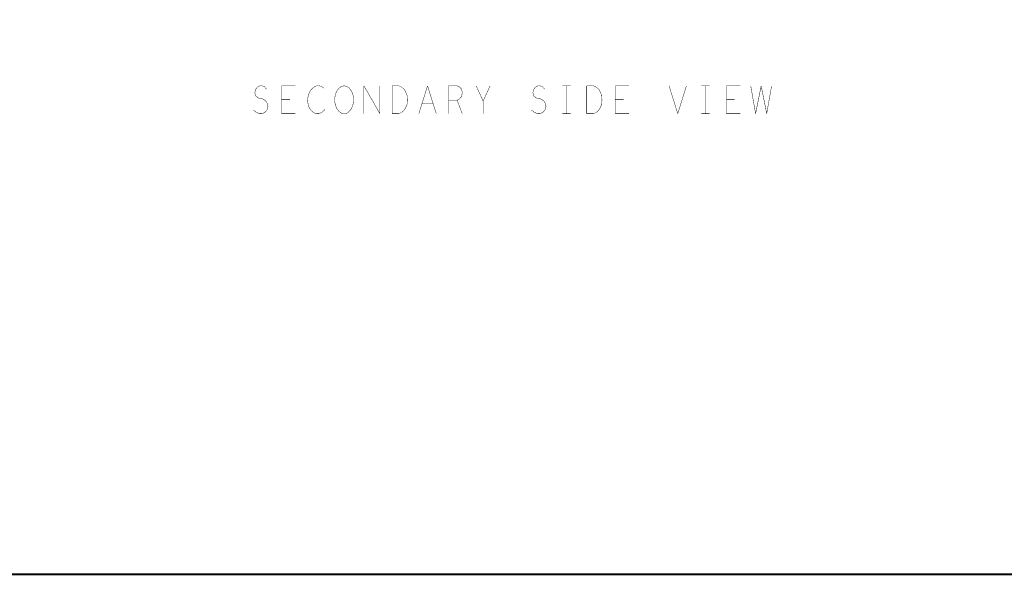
# Model space of a CAD drawing. Extents: x 0 to 33, y 0 to 21.
# Tile 1 of 22: x 7.2 to 21.4, y 0 to 8. Entities that reach past the tile are written whole.
import ezdxf

# ---------------------------------------------------------------- set-up
doc = ezdxf.new("R2010")
doc.units = 0
doc.layers.add('IO-62_B_BAS', color=7, linetype='CONTINUOUS')

msp = doc.modelspace()

# ---------------------------------------------------------------- linework, layer by layer
at = {"layer": 'IO-62_B_BAS'}
for points, const_width in [([(0, 0), (33, 0), (33, 21), (0, 21), (0, 0)], 0.03), ([(10.571, 6.926), (10.581, 6.972)], 0.006), ([(10.581, 6.972), (10.606, 7.006)], 0.006), ([(10.606, 7.006), (10.641, 7.026)], 0.006), ([(10.641, 7.026), (10.676, 7.026)], 0.006), ([(10.676, 7.026), (10.711, 7.012)], 0.006), ([(10.711, 7.012), (10.741, 6.979)], 0.006), ([(10.956, 6.626), (10.956, 7.026)], 0.006), ([(10.956, 7.026), (11.156, 7.026)], 0.006), ([(11.381, 6.972), (11.356, 6.932)], 0.006), ([(11.416, 7.006), (11.381, 6.972)], 0.006), ([(11.461, 7.026), (11.416, 7.006)], 0.006), ([(11.501, 7.026), (11.461, 7.026)], 0.006), ([(11.536, 7.012), (11.501, 7.026)], 0.006), ([(11.566, 6.992), (11.536, 7.012)], 0.006), ([(11.731, 6.906), (11.751, 6.952)], 0.006), ([(11.751, 6.952), (11.781, 6.992)], 0.006), ([(11.781, 6.992), (11.816, 7.019)], 0.006), ([(11.816, 7.019), (11.856, 7.026)], 0.006), ([(11.856, 7.026), (11.896, 7.019)], 0.006), ([(11.896, 7.019), (11.931, 6.992)], 0.006), ([(11.931, 6.992), (11.961, 6.952)], 0.006), ([(11.961, 6.952), (11.981, 6.906)], 0.006), ([(12.141, 7.026), (12.371, 6.626)], 0.006), ([(12.141, 6.626), (12.141, 7.026)], 0.006), ([(12.371, 6.626), (12.371, 7.026)], 0.006), ([(12.546, 6.626), (12.546, 7.026)], 0.006), ([(12.546, 7.026), (12.646, 7.026)], 0.006), ([(12.646, 7.026), (12.686, 7.006)], 0.006), ([(12.686, 7.006), (12.716, 6.979)], 0.006), ([(12.716, 6.979), (12.741, 6.939)], 0.006), ([(12.741, 6.939), (12.761, 6.892)], 0.006), ([(12.931, 6.626), (13.056, 7.026)], 0.006), ([(13.056, 7.026), (13.181, 6.626)], 0.006), ([(13.356, 6.626), (13.356, 7.026)], 0.006), ([(13.356, 7.026), (13.481, 7.026)], 0.006), ([(13.481, 7.026), (13.521, 7.006)], 0.006), ([(13.521, 7.006), (13.546, 6.979)], 0.006), ([(13.546, 6.979), (13.556, 6.926)], 0.006), ([(13.856, 6.806), (13.756, 7.026)], 0.006), ([(13.956, 7.026), (13.856, 6.806)], 0.006), ([(14.571, 6.926), (14.581, 6.972)], 0.006), ([(14.581, 6.972), (14.606, 7.006)], 0.006), ([(14.606, 7.006), (14.641, 7.026)], 0.006), ([(14.641, 7.026), (14.676, 7.026)], 0.006), ([(14.676, 7.026), (14.711, 7.012)], 0.006), ([(14.711, 7.012), (14.741, 6.979)], 0.006), ([(14.996, 7.026), (15.116, 7.026)], 0.006), ([(15.056, 7.026), (15.056, 6.626)], 0.006), ([(15.346, 7.026), (15.446, 7.026)], 0.006), ([(15.346, 6.626), (15.346, 7.026)], 0.006), ([(15.446, 7.026), (15.486, 7.006)], 0.006), ([(15.486, 7.006), (15.516, 6.979)], 0.006), ([(15.516, 6.979), (15.541, 6.939)], 0.006), ([(15.541, 6.939), (15.561, 6.892)], 0.006), ([(15.756, 6.626), (15.756, 7.026)], 0.006), ([(15.756, 7.026), (15.956, 7.026)], 0.006), ([(16.531, 7.026), (16.656, 6.626)], 0.006), ([(16.656, 6.626), (16.781, 7.026)], 0.006), ([(16.996, 7.026), (17.116, 7.026)], 0.006), ([(17.056, 7.026), (17.056, 6.626)], 0.006), ([(17.356, 7.026), (17.556, 7.026)], 0.006), ([(17.356, 6.626), (17.356, 7.026)], 0.006), ([(17.706, 7.026), (17.776, 6.626)], 0.006), ([(17.776, 6.626), (17.856, 7.026)], 0.006), ([(17.856, 7.026), (17.936, 6.626)], 0.006), ([(17.936, 6.626), (18.006, 7.026)], 0.006), ([(10.586, 6.879), (10.571, 6.926)], 0.006), ([(10.621, 6.852), (10.586, 6.879)], 0.006), ([(10.681, 6.839), (10.621, 6.852)], 0.006), ([(10.726, 6.812), (10.681, 6.839)], 0.006), ([(10.751, 6.772), (10.726, 6.812)], 0.006), ([(11.076, 6.832), (10.956, 6.832)], 0.006), ([(11.336, 6.866), (11.331, 6.806)], 0.006), ([(11.331, 6.806), (11.341, 6.746)], 0.006), ([(11.356, 6.932), (11.336, 6.866)], 0.006), ([(11.721, 6.852), (11.731, 6.906)], 0.006), ([(11.721, 6.799), (11.721, 6.852)], 0.006), ([(11.731, 6.746), (11.721, 6.799)], 0.006), ([(11.981, 6.906), (11.991, 6.852)], 0.006), ([(11.991, 6.799), (11.981, 6.746)], 0.006), ([(11.991, 6.852), (11.991, 6.799)], 0.006), ([(12.761, 6.892), (12.766, 6.826)], 0.006), ([(12.766, 6.826), (12.761, 6.759)], 0.006), ([(13.481, 6.819), (13.356, 6.819)], 0.006), ([(13.516, 6.839), (13.481, 6.819)], 0.006), ([(13.481, 6.819), (13.556, 6.626)], 0.006), ([(13.546, 6.872), (13.516, 6.839)], 0.006), ([(13.556, 6.926), (13.546, 6.872)], 0.006), ([(13.856, 6.626), (13.856, 6.806)], 0.006), ([(14.586, 6.879), (14.571, 6.926)], 0.006), ([(14.621, 6.852), (14.586, 6.879)], 0.006), ([(14.681, 6.839), (14.621, 6.852)], 0.006), ([(14.726, 6.812), (14.681, 6.839)], 0.006), ([(14.751, 6.772), (14.726, 6.812)], 0.006), ([(15.561, 6.892), (15.566, 6.826)], 0.006), ([(15.566, 6.826), (15.561, 6.759)], 0.006), ([(15.876, 6.832), (15.756, 6.832)], 0.006), ([(17.476, 6.832), (17.356, 6.832)], 0.006), ([(10.551, 6.679), (10.591, 6.646)], 0.006), ([(10.716, 6.646), (10.746, 6.679)], 0.006), ([(10.746, 6.679), (10.761, 6.726)], 0.006), ([(10.761, 6.726), (10.751, 6.772)], 0.006), ([(11.341, 6.746), (11.356, 6.706)], 0.006), ([(11.356, 6.706), (11.386, 6.666)], 0.006), ([(11.386, 6.666), (11.421, 6.639)], 0.006), ([(11.526, 6.639), (11.556, 6.659)], 0.006), ([(11.556, 6.659), (11.581, 6.686)], 0.006), ([(11.751, 6.699), (11.731, 6.746)], 0.006), ([(11.781, 6.659), (11.751, 6.699)], 0.006), ([(11.816, 6.632), (11.781, 6.659)], 0.006), ([(11.931, 6.659), (11.896, 6.632)], 0.006), ([(11.961, 6.699), (11.931, 6.659)], 0.006), ([(11.981, 6.746), (11.961, 6.699)], 0.006), ([(12.716, 6.672), (12.686, 6.646)], 0.006), ([(12.741, 6.712), (12.716, 6.672)], 0.006), ([(12.761, 6.759), (12.741, 6.712)], 0.006), ([(13.136, 6.766), (12.976, 6.766)], 0.006), ([(14.551, 6.679), (14.591, 6.646)], 0.006), ([(14.716, 6.646), (14.746, 6.679)], 0.006), ([(14.746, 6.679), (14.761, 6.726)], 0.006), ([(14.761, 6.726), (14.751, 6.772)], 0.006), ([(15.516, 6.672), (15.486, 6.646)], 0.006), ([(15.541, 6.712), (15.516, 6.672)], 0.006), ([(15.561, 6.759), (15.541, 6.712)], 0.006), ([(10.591, 6.646), (10.636, 6.626)], 0.006), ([(10.636, 6.626), (10.676, 6.626)], 0.006), ([(10.676, 6.626), (10.716, 6.646)], 0.006), ([(11.156, 6.626), (10.956, 6.626)], 0.006), ([(11.421, 6.639), (11.456, 6.626)], 0.006), ([(11.456, 6.626), (11.491, 6.626)], 0.006), ([(11.491, 6.626), (11.526, 6.639)], 0.006), ([(11.856, 6.626), (11.816, 6.632)], 0.006), ([(11.896, 6.632), (11.856, 6.626)], 0.006), ([(12.646, 6.626), (12.546, 6.626)], 0.006), ([(12.686, 6.646), (12.646, 6.626)], 0.006), ([(14.591, 6.646), (14.636, 6.626)], 0.006), ([(14.636, 6.626), (14.676, 6.626)], 0.006), ([(14.676, 6.626), (14.716, 6.646)], 0.006), ([(14.996, 6.626), (15.116, 6.626)], 0.006), ([(15.446, 6.626), (15.346, 6.626)], 0.006), ([(15.486, 6.646), (15.446, 6.626)], 0.006), ([(15.956, 6.626), (15.756, 6.626)], 0.006), ([(16.996, 6.626), (17.116, 6.626)], 0.006), ([(17.556, 6.626), (17.356, 6.626)], 0.006)]:
    msp.add_lwpolyline(points, dxfattribs=dict(at, const_width=const_width))

doc.saveas('drawing.dxf')
